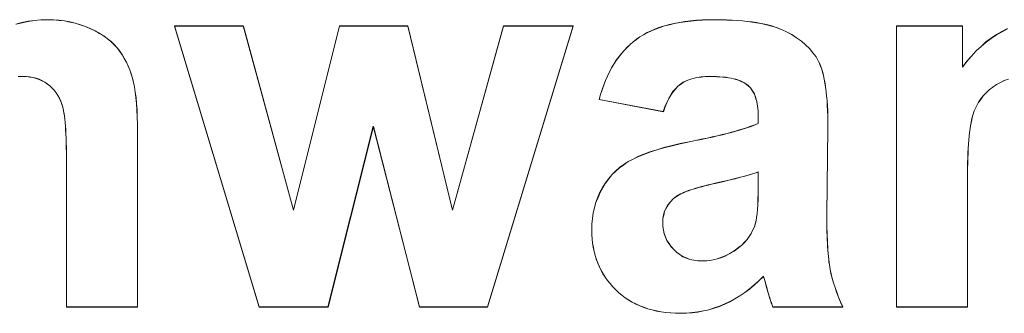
# Model space of a CAD drawing. Extents: x 229 to 926, y 37 to 878.
# Tile 67 of 163: x 326.35 to 332.7, y 814.49 to 816.38. Entities that reach past the tile are written whole.
import ezdxf
from ezdxf.lldxf.tags import DXFTag

# ---------------------------------------------------------------- set-up
doc = ezdxf.new("R2010")
doc.units = 0
doc.layers.get('0').update_dxf_attribs({"linetype": 'fein_strichliert', "lineweight": 13})
doc.layers.add('Beschriftung', color=7, linetype='Continuous', lineweight=25)
doc.layers.add('Beschriftung-A03CPAFWA9', color=7, linetype='Continuous', lineweight=25)
tags = doc.linetypes.add('fein_strichliert', pattern=[4, 1, -2, 1]).pattern_tags.tags
tags[8:9] = [DXFTag(74, 4), DXFTag(75, 0), DXFTag(340, '0'), DXFTag(46, 0.0), DXFTag(50, 0.0), DXFTag(44, 0.0), DXFTag(45, 0.0)]
tags[6:7] = [DXFTag(74, 4), DXFTag(75, 0), DXFTag(340, '0'), DXFTag(46, 0.0), DXFTag(50, 0.0), DXFTag(44, 0.0), DXFTag(45, 0.0)]
tags[4:5] = [DXFTag(74, 4), DXFTag(75, 0), DXFTag(340, '0'), DXFTag(46, 0.0), DXFTag(50, 0.0), DXFTag(44, 0.0), DXFTag(45, 0.0)]

# ---------------------------------------------------------------- blocks, each defined once
blk = doc.blocks.new('Referenz-A03CPAFUA9', base_point=(255.7277, 66.0323))
at = {"layer": 'Beschriftung', "color": 0, "lineweight": -2}
for p, q in [((326.3282, 816.3507), (326.3674, 816.3603)), ((326.3674, 816.3603), (326.4066, 816.3698)), ((326.4066, 816.3698), (326.4476, 816.3745)), ((326.4476, 816.3745), (326.4886, 816.3794)), ((326.4886, 816.3794), (326.5315, 816.3794)), ((326.5315, 816.3794), (326.5693, 816.3794)), ((326.5693, 816.3794), (326.6055, 816.3758)), ((326.6055, 816.3758), (326.6416, 816.3722)), ((326.6416, 816.3722), (326.6761, 816.3651)), ((326.6761, 816.3651), (326.7106, 816.3579)), ((326.7106, 816.3579), (326.7436, 816.3472)), ((326.7436, 816.3472), (326.7764, 816.3365)), ((326.7764, 816.3365), (326.8077, 816.3222)), ((326.8077, 816.3222), (326.839, 816.3079)), ((327.897, 814.5272), (327.3511, 816.3394)), ((327.3511, 816.3394), (327.7946, 816.3394)), ((327.7946, 816.3394), (328.1179, 815.1517)), ((328.1179, 815.1517), (328.4154, 816.3394)), ((328.4154, 816.3394), (328.8558, 816.3394)), ((328.8558, 816.3394), (329.1432, 815.1517)), ((329.1432, 815.1517), (329.4729, 816.3394)), ((329.9226, 816.3394), (329.3689, 814.5272)), ((329.4729, 816.3394), (329.9226, 816.3394)), ((330.4527, 816.3203), (330.4818, 816.3302)), ((330.4818, 816.3302), (330.5109, 816.34)), ((330.5109, 816.34), (330.5426, 816.3478)), ((330.5426, 816.3478), (330.5743, 816.3557)), ((330.5743, 816.3557), (330.6087, 816.3617)), ((330.6087, 816.3617), (330.643, 816.3675)), ((330.643, 816.3675), (330.6799, 816.3714)), ((330.6799, 816.3714), (330.7168, 816.3754)), ((330.7168, 816.3754), (330.7563, 816.3774)), ((330.7563, 816.3774), (330.7958, 816.3794)), ((330.7958, 816.3794), (330.8379, 816.3794)), ((330.8379, 816.3794), (330.8761, 816.3794)), ((330.8761, 816.3794), (330.9119, 816.3782)), ((330.9119, 816.3782), (330.9477, 816.377)), ((330.9477, 816.377), (330.9811, 816.3747)), ((330.9811, 816.3747), (331.0144, 816.3722)), ((331.0144, 816.3722), (331.0453, 816.3687)), ((331.0453, 816.3687), (331.0763, 816.3651)), ((331.0763, 816.3651), (331.1047, 816.3604)), ((331.1047, 816.3604), (331.1332, 816.3556)), ((331.1332, 816.3556), (331.1592, 816.3497)), ((331.1592, 816.3497), (331.1852, 816.3438)), ((331.1852, 816.3438), (331.2088, 816.3366)), ((331.2088, 816.3366), (331.2324, 816.3295)), ((331.2324, 816.3295), (331.2535, 816.3212)), ((332.0079, 814.5272), (332.0079, 816.3394)), ((332.0079, 816.3394), (332.4325, 816.3394)), ((332.4325, 816.3394), (332.4325, 816.0733)), ((326.839, 816.3079), (326.8665, 816.2917)), ((326.8665, 816.2917), (326.8939, 816.2754)), ((326.8939, 816.2754), (326.9176, 816.2572)), ((330.3304, 816.2533), (330.3518, 816.269)), ((330.3518, 816.269), (330.3756, 816.2828)), ((330.3756, 816.2828), (330.3996, 816.2967)), ((330.3996, 816.2967), (330.4262, 816.3085)), ((330.4262, 816.3085), (330.4527, 816.3203)), ((331.2535, 816.3212), (331.2746, 816.3129)), ((331.2746, 816.3129), (331.2933, 816.3035)), ((331.2933, 816.3035), (331.3308, 816.2845)), ((331.3308, 816.2845), (331.3627, 816.263)), ((331.3627, 816.263), (331.3945, 816.2414)), ((332.5846, 816.2359), (332.6183, 816.2598)), ((332.6183, 816.2598), (332.6521, 816.2837)), ((332.6521, 816.2837), (332.6876, 816.3029)), ((332.6876, 816.3029), (332.7231, 816.322)), ((326.9176, 816.2572), (326.9413, 816.239)), ((326.9413, 816.239), (326.9611, 816.2188)), ((326.9611, 816.2188), (326.981, 816.1986)), ((326.981, 816.1986), (326.9971, 816.1764)), ((330.2513, 816.1817), (330.2695, 816.2018)), ((330.2695, 816.2018), (330.2892, 816.2196)), ((330.2892, 816.2196), (330.3091, 816.2375)), ((330.3091, 816.2375), (330.3304, 816.2533)), ((331.3945, 816.2414), (331.4209, 816.2174)), ((331.4209, 816.2174), (331.4471, 816.1933)), ((332.5208, 816.1785), (332.5527, 816.2072)), ((332.5527, 816.2072), (332.5846, 816.2359)), ((326.9971, 816.1764), (327.0131, 816.1542)), ((327.0131, 816.1542), (327.0267, 816.1306)), ((330.1999, 816.1174), (330.2165, 816.1396)), ((330.2165, 816.1396), (330.2331, 816.1618)), ((330.2331, 816.1618), (330.2513, 816.1817)), ((331.4471, 816.1933), (331.4679, 816.1666)), ((331.4679, 816.1666), (331.4887, 816.14)), ((331.4887, 816.14), (331.504, 816.1107)), ((332.4607, 816.1115), (332.4908, 816.145)), ((332.4908, 816.145), (332.5208, 816.1785)), ((327.0267, 816.1306), (327.0403, 816.107)), ((327.0403, 816.107), (327.0515, 816.0817)), ((327.0515, 816.0817), (327.0626, 816.0566)), ((330.1563, 816.0424), (330.1698, 816.0689)), ((330.1698, 816.0689), (330.1848, 816.0932)), ((330.1848, 816.0932), (330.1999, 816.1174)), ((331.504, 816.1107), (331.5116, 816.0961)), ((331.5116, 816.0961), (331.5183, 816.0785)), ((331.5183, 816.0785), (331.5249, 816.0609)), ((332.4325, 816.0733), (332.4607, 816.1115)), ((326.3719, 816.0135), (326.3423, 816.0135)), ((326.3951, 816.0135), (326.3719, 816.0135)), ((326.4164, 816.0105), (326.3951, 816.0135)), ((326.438, 816.0075), (326.4164, 816.0105)), ((326.4578, 816.0015), (326.438, 816.0075)), ((327.0626, 816.0566), (327.0714, 816.0299)), ((327.0714, 816.0299), (327.0801, 816.0033)), ((330.1308, 815.9876), (330.1427, 816.0161)), ((330.1427, 816.0161), (330.1563, 816.0424)), ((330.7195, 816.0072), (330.6957, 816.0009)), ((330.7466, 816.0104), (330.7195, 816.0072)), ((330.7738, 816.0135), (330.7466, 816.0104)), ((330.8043, 816.0135), (330.7738, 816.0135)), ((330.8268, 816.0135), (330.8043, 816.0135)), ((330.8476, 816.0126), (330.8268, 816.0135)), ((330.8684, 816.0116), (330.8476, 816.0126)), ((330.8873, 816.0098), (330.8684, 816.0116)), ((330.9064, 816.008), (330.8873, 816.0098)), ((330.9235, 816.0053), (330.9064, 816.008)), ((330.9406, 816.0025), (330.9235, 816.0053)), ((331.5249, 816.0609), (331.5307, 816.0401)), ((331.5307, 816.0401), (331.5364, 816.0194)), ((331.5364, 816.0194), (331.5412, 815.9956)), ((326.4775, 815.9956), (326.4578, 816.0015)), ((326.4956, 815.9866), (326.4775, 815.9956)), ((326.5137, 815.9776), (326.4956, 815.9866)), ((326.5301, 815.9657), (326.5137, 815.9776)), ((326.5466, 815.9538), (326.5301, 815.9657)), ((326.5607, 815.9394), (326.5466, 815.9538)), ((327.0801, 816.0033), (327.0864, 815.9751)), ((327.0864, 815.9751), (327.0927, 815.947)), ((327.0927, 815.947), (327.0974, 815.9128)), ((330.1087, 815.9283), (330.1189, 815.9589)), ((330.1189, 815.9589), (330.1308, 815.9876)), ((330.5969, 815.9506), (330.5815, 815.9333)), ((330.6139, 815.9632), (330.5969, 815.9506)), ((330.6311, 815.9757), (330.6139, 815.9632)), ((330.6515, 815.9852), (330.6311, 815.9757)), ((330.6719, 815.9946), (330.6515, 815.9852)), ((330.6957, 816.0009), (330.6719, 815.9946)), ((330.956, 815.9989), (330.9406, 816.0025)), ((330.9714, 815.9951), (330.956, 815.9989)), ((330.9848, 815.9906), (330.9714, 815.9951)), ((330.9985, 815.986), (330.9848, 815.9906)), ((331.0102, 815.9805), (330.9985, 815.986)), ((331.0219, 815.9749), (331.0102, 815.9805)), ((331.0498, 815.9548), (331.0219, 815.9749)), ((331.0661, 815.94), (331.0498, 815.9548)), ((331.5412, 815.9956), (331.5459, 815.9719)), ((331.5459, 815.9719), (331.5497, 815.9451)), ((331.5497, 815.9451), (331.5536, 815.9183)), ((332.6291, 815.9452), (332.6055, 815.9281)), ((332.6525, 815.9624), (332.6291, 815.9452)), ((332.6775, 815.9751), (332.6525, 815.9624)), ((332.7026, 815.9879), (332.6775, 815.9751)), ((332.7292, 815.9965), (332.7026, 815.9879)), ((326.5748, 815.9251), (326.5607, 815.9394)), ((326.5867, 815.9083), (326.5748, 815.9251)), ((326.5986, 815.8916), (326.5867, 815.9083)), ((326.6082, 815.8725), (326.5986, 815.8916)), ((327.0974, 815.9128), (327.1021, 815.8786)), ((327.1021, 815.8786), (327.1052, 815.8383)), ((330.0896, 815.8649), (330.0984, 815.8977)), ((330.0984, 815.8977), (330.1087, 815.9283)), ((330.5522, 815.8939), (330.5384, 815.8718)), ((330.566, 815.916), (330.5522, 815.8939)), ((330.5815, 815.9333), (330.566, 815.916)), ((331.0783, 815.9204), (331.0661, 815.94)), ((331.0906, 815.9008), (331.0783, 815.9204)), ((331.0987, 815.8763), (331.0906, 815.9008)), ((331.5536, 815.9183), (331.5564, 815.8884)), ((331.5564, 815.8884), (331.5593, 815.8586)), ((332.5659, 815.8885), (332.5497, 815.8659)), ((332.5857, 815.9083), (332.5659, 815.8885)), ((332.6055, 815.9281), (332.5857, 815.9083)), ((326.6177, 815.8533), (326.6082, 815.8725)), ((326.6251, 815.8318), (326.6177, 815.8533)), ((326.6287, 815.8211), (326.6251, 815.8318)), ((326.632, 815.807), (326.6287, 815.8211)), ((327.1052, 815.8383), (327.1085, 815.7981)), ((330.5034, 815.7868), (330.0896, 815.8649)), ((330.514, 815.8183), (330.5034, 815.7868)), ((330.5262, 815.8451), (330.514, 815.8183)), ((330.5384, 815.8718), (330.5262, 815.8451)), ((331.1068, 815.8517), (331.0987, 815.8763)), ((331.1109, 815.8222), (331.1068, 815.8517)), ((331.115, 815.7927), (331.1109, 815.8222)), ((331.5593, 815.8586), (331.5612, 815.8256)), ((331.5612, 815.8256), (331.5632, 815.7928)), ((332.5212, 815.8179), (332.5088, 815.7925)), ((332.5336, 815.8433), (332.5212, 815.8179)), ((332.5497, 815.8659), (332.5336, 815.8433)), ((326.6351, 815.793), (326.632, 815.807)), ((326.6378, 815.7757), (326.6351, 815.793)), ((326.6406, 815.7585), (326.6378, 815.7757)), ((326.6429, 815.738), (326.6406, 815.7585)), ((327.1085, 815.7981), (327.11, 815.7517)), ((327.11, 815.7517), (327.1116, 815.7053)), ((331.115, 815.7581), (331.115, 815.7927)), ((331.115, 815.7105), (331.115, 815.7581)), ((331.5632, 815.7928), (331.564, 815.7568)), ((331.564, 815.7568), (331.565, 815.7208)), ((332.5, 815.7644), (332.4957, 815.7503)), ((332.5088, 815.7925), (332.5, 815.7644)), ((326.6451, 815.7175), (326.6429, 815.738)), ((326.647, 815.6937), (326.6451, 815.7175)), ((326.6488, 815.6701), (326.647, 815.6937)), ((327.1116, 815.7053), (327.1116, 815.6528)), ((328.6333, 815.6926), (328.3407, 814.5272)), ((328.9305, 814.5272), (328.6333, 815.6926)), ((331.0409, 815.6826), (331.0625, 815.6898)), ((331.0625, 815.6898), (331.081, 815.6968)), ((331.081, 815.6968), (331.0995, 815.7037)), ((331.0995, 815.7037), (331.115, 815.7105)), ((331.565, 815.7208), (331.565, 815.6818)), ((332.4847, 815.6962), (332.4816, 815.6761)), ((332.488, 815.7161), (332.4847, 815.6962)), ((332.4918, 815.7332), (332.488, 815.7161)), ((332.4957, 815.7503), (332.4918, 815.7332)), ((326.6501, 815.643), (326.6488, 815.6701)), ((326.6515, 815.6161), (326.6501, 815.643)), ((327.1116, 815.6528), (327.1116, 814.5272)), ((330.7853, 815.6162), (330.8191, 815.6239)), ((330.8191, 815.6239), (330.8529, 815.6315)), ((330.8529, 815.6315), (330.8838, 815.6389)), ((330.8838, 815.6389), (330.9146, 815.6464)), ((330.9146, 815.6464), (330.9423, 815.6538)), ((330.9423, 815.6538), (330.97, 815.6611)), ((330.97, 815.6611), (330.9947, 815.6684)), ((330.9947, 815.6684), (331.0193, 815.6756)), ((331.0193, 815.6756), (331.0409, 815.6826)), ((331.565, 815.6818), (331.5577, 815.1224)), ((332.476, 815.63), (332.4739, 815.604)), ((332.4788, 815.653), (332.476, 815.63)), ((332.4816, 815.6761), (332.4788, 815.653)), ((326.6525, 815.5858), (326.6515, 815.6161)), ((326.6533, 815.5556), (326.6525, 815.5858)), ((330.5073, 815.5549), (330.5597, 815.5679)), ((330.5597, 815.5679), (330.612, 815.5809)), ((330.612, 815.5809), (330.6713, 815.5928)), ((330.6713, 815.5928), (330.7114, 815.6007)), ((330.7114, 815.6007), (330.7483, 815.6085)), ((330.7483, 815.6085), (330.7853, 815.6162)), ((332.4717, 815.578), (332.4701, 815.549)), ((332.4739, 815.604), (332.4717, 815.578)), ((326.6538, 815.5222), (326.6533, 815.5556)), ((326.6542, 815.4888), (326.6538, 815.5222)), ((330.3081, 815.481), (330.3396, 815.497)), ((330.3396, 815.497), (330.378, 815.512)), ((330.378, 815.512), (330.4165, 815.5269)), ((330.4165, 815.5269), (330.4619, 815.541)), ((330.4619, 815.541), (330.5073, 815.5549)), ((332.4684, 815.5199), (332.4673, 815.488)), ((332.4701, 815.549), (332.4684, 815.5199)), ((326.6542, 815.4521), (326.6542, 815.4888)), ((326.6542, 814.5272), (326.6542, 815.4521)), ((330.2207, 815.426), (330.2486, 815.4455)), ((330.2486, 815.4455), (330.2766, 815.465)), ((330.2766, 815.465), (330.3081, 815.481)), ((332.4662, 815.4559), (332.4658, 815.421)), ((332.4673, 815.488), (332.4662, 815.4559)), ((330.1507, 815.3534), (330.1717, 815.38)), ((330.1717, 815.38), (330.1962, 815.403)), ((330.1962, 815.403), (330.2207, 815.426)), ((331.0365, 815.3735), (331.0017, 815.3643)), ((331.0647, 815.3819), (331.0365, 815.3735)), ((331.0931, 815.3903), (331.0647, 815.3819)), ((331.115, 815.398), (331.0931, 815.3903)), ((331.115, 815.3024), (331.115, 815.398)), ((332.4658, 815.421), (332.4651, 815.386)), ((332.4651, 815.386), (332.4651, 815.348)), ((330.1123, 815.2968), (330.1298, 815.3269)), ((330.1298, 815.3269), (330.1507, 815.3534)), ((330.7702, 815.3087), (330.7506, 815.3034)), ((330.7919, 815.314), (330.7702, 815.3087)), ((330.8136, 815.3193), (330.7919, 815.314)), ((330.8374, 815.3246), (330.8136, 815.3193)), ((330.8849, 815.3353), (330.8374, 815.3246)), ((330.9259, 815.3452), (330.8849, 815.3353)), ((330.9671, 815.3551), (330.9259, 815.3452)), ((331.0017, 815.3643), (330.9671, 815.3551)), ((332.4651, 815.348), (332.4651, 814.5272)), ((330.0818, 815.2346), (330.0948, 815.2667)), ((330.0948, 815.2667), (330.1123, 815.2968)), ((330.615, 815.2564), (330.589, 815.241)), ((330.6264, 815.2615), (330.615, 815.2564)), ((330.6379, 815.2667), (330.6264, 815.2615)), ((330.6513, 815.272), (330.6379, 815.2667)), ((330.6648, 815.2771), (330.6513, 815.272)), ((330.6803, 815.2824), (330.6648, 815.2771)), ((330.6958, 815.2876), (330.6803, 815.2824)), ((330.7134, 815.2928), (330.6958, 815.2876)), ((330.731, 815.298), (330.7134, 815.2928)), ((330.7506, 815.3034), (330.731, 815.298)), ((331.1138, 815.2232), (331.115, 815.2593)), ((331.115, 815.2593), (331.115, 815.3024)), ((330.0599, 815.1681), (330.0686, 815.2024)), ((330.0686, 815.2024), (330.0818, 815.2346)), ((330.5332, 815.1865), (330.5221, 815.1655)), ((330.55, 815.2055), (330.5332, 815.1865)), ((330.5667, 815.2244), (330.55, 815.2055)), ((330.589, 815.241), (330.5667, 815.2244)), ((331.1105, 815.1577), (331.1128, 815.187)), ((331.1128, 815.187), (331.1138, 815.2232)), ((330.0468, 815.0976), (330.0512, 815.1339)), ((330.0512, 815.1339), (330.0599, 815.1681)), ((330.5053, 815.121), (330.4997, 815.0976)), ((330.5109, 815.1443), (330.5053, 815.121)), ((330.5221, 815.1655), (330.5109, 815.1443)), ((331.105, 815.1062), (331.1082, 815.1285)), ((331.1082, 815.1285), (331.1105, 815.1577)), ((331.5577, 815.1224), (331.5577, 815.0925)), ((330.0424, 815.0613), (330.0468, 815.0976)), ((330.0424, 815.0229), (330.0424, 815.0613)), ((330.4997, 815.0976), (330.4997, 815.0719)), ((330.4997, 815.0719), (330.4997, 815.0468)), ((331.0906, 815.0451), (331.0971, 815.0686)), ((331.0971, 815.0686), (331.1015, 815.0839)), ((331.1015, 815.0839), (331.105, 815.1062)), ((331.5577, 815.0925), (331.5581, 815.0646)), ((331.5581, 815.0646), (331.5585, 815.0368)), ((330.0424, 814.994), (330.0424, 815.0229)), ((330.0448, 814.9661), (330.0424, 814.994)), ((330.4997, 815.0468), (330.5042, 815.0233)), ((330.5042, 815.0233), (330.5087, 814.9999)), ((330.5087, 814.9999), (330.5176, 814.9782)), ((331.0569, 814.9819), (331.0705, 815.0018)), ((331.0705, 815.0018), (331.0806, 815.0234)), ((331.0806, 815.0234), (331.0906, 815.0451)), ((331.5585, 815.0368), (331.5591, 815.0108)), ((331.5591, 815.0108), (331.5598, 814.9849)), ((330.0472, 814.9384), (330.0448, 814.9661)), ((330.052, 814.9119), (330.0472, 814.9384)), ((330.5176, 814.9782), (330.5265, 814.9563)), ((330.5265, 814.9563), (330.54, 814.9363)), ((330.54, 814.9363), (330.5533, 814.9162)), ((330.9883, 814.9099), (331.009, 814.926)), ((331.009, 814.926), (331.0262, 814.944)), ((331.0262, 814.944), (331.0433, 814.962)), ((331.0433, 814.962), (331.0569, 814.9819)), ((331.5598, 814.9849), (331.5608, 814.961)), ((331.5608, 814.961), (331.5618, 814.937)), ((331.5618, 814.937), (331.5632, 814.915)), ((330.0568, 814.8854), (330.052, 814.9119)), ((330.064, 814.8602), (330.0568, 814.8854)), ((330.5533, 814.9162), (330.5712, 814.8978)), ((330.5712, 814.8978), (330.5891, 814.8795)), ((330.5891, 814.8795), (330.6094, 814.8658)), ((330.6094, 814.8658), (330.6296, 814.852)), ((330.9029, 814.8565), (330.9316, 814.8724)), ((330.9316, 814.8724), (330.9603, 814.8885)), ((330.9603, 814.8885), (330.9883, 814.9099)), ((331.5632, 814.915), (331.5646, 814.893)), ((331.5646, 814.893), (331.5663, 814.8729)), ((331.5663, 814.8729), (331.5679, 814.8529)), ((330.0712, 814.835), (330.064, 814.8602)), ((330.0808, 814.8109), (330.0712, 814.835)), ((330.0904, 814.7869), (330.0808, 814.8109)), ((330.6296, 814.852), (330.6523, 814.8428)), ((330.6523, 814.8428), (330.675, 814.8336)), ((330.675, 814.8336), (330.7002, 814.829)), ((330.7002, 814.829), (330.7254, 814.8245)), ((330.7254, 814.8245), (330.753, 814.8245)), ((330.753, 814.8245), (330.7839, 814.8245)), ((330.7839, 814.8245), (330.8139, 814.8298)), ((330.8139, 814.8298), (330.8441, 814.8352)), ((330.8441, 814.8352), (330.8735, 814.8458)), ((330.8735, 814.8458), (330.9029, 814.8565)), ((331.5679, 814.8529), (331.5701, 814.8348)), ((331.5701, 814.8348), (331.5721, 814.8167)), ((331.5721, 814.8167), (331.5744, 814.8005)), ((331.5744, 814.8005), (331.5768, 814.7844)), ((330.1023, 814.7642), (330.0904, 814.7869)), ((330.1144, 814.7415), (330.1023, 814.7642)), ((330.1288, 814.7199), (330.1144, 814.7415)), ((331.5768, 814.7844), (331.5796, 814.7702)), ((331.5796, 814.7702), (331.585, 814.7419)), ((331.585, 814.7419), (331.5929, 814.7125)), ((330.1431, 814.6984), (330.1288, 814.7199)), ((330.1598, 814.6783), (330.1431, 814.6984)), ((330.1766, 814.658), (330.1598, 814.6783)), ((331.12, 814.6956), (331.0898, 814.6696)), ((331.1493, 814.7253), (331.12, 814.6956)), ((331.1557, 814.7044), (331.1517, 814.7185)), ((331.1598, 814.6904), (331.1557, 814.7044)), ((331.1655, 814.669), (331.1598, 814.6904)), ((331.5929, 814.7125), (331.6007, 814.6832)), ((331.6007, 814.6832), (331.6109, 814.6528)), ((330.1958, 814.639), (330.1766, 814.658)), ((330.215, 814.62), (330.1958, 814.639)), ((330.2359, 814.6034), (330.215, 814.62)), ((331.0284, 814.6212), (330.9971, 814.5988)), ((331.0596, 814.6435), (331.0284, 814.6212)), ((331.0898, 814.6696), (331.0596, 814.6435)), ((331.172, 814.6455), (331.1655, 814.669)), ((331.178, 814.6249), (331.172, 814.6455)), ((331.184, 814.6043), (331.178, 814.6249)), ((331.6109, 814.6528), (331.6211, 814.6224)), ((331.6211, 814.6224), (331.6337, 814.591)), ((330.2568, 814.5868), (330.2359, 814.6034)), ((330.2795, 814.5726), (330.2568, 814.5868)), ((330.3022, 814.5584), (330.2795, 814.5726)), ((330.3267, 814.5465), (330.3022, 814.5584)), ((330.3511, 814.5347), (330.3267, 814.5465)), ((330.8993, 814.5468), (330.8661, 814.5318)), ((330.9326, 814.5616), (330.8993, 814.5468)), ((330.9649, 814.5802), (330.9326, 814.5616)), ((330.9971, 814.5988), (330.9649, 814.5802)), ((331.1894, 814.5866), (331.184, 814.6043)), ((331.1949, 814.5689), (331.1894, 814.5866)), ((331.1999, 814.554), (331.1949, 814.5689)), ((331.2049, 814.5392), (331.1999, 814.554)), ((331.6337, 814.591), (331.6463, 814.5596)), ((331.6463, 814.5596), (331.6612, 814.5272)), ((327.1116, 814.5272), (326.6542, 814.5272)), ((328.3407, 814.5272), (327.897, 814.5272)), ((329.3689, 814.5272), (328.9305, 814.5272)), ((330.3774, 814.5252), (330.3511, 814.5347)), ((330.4036, 814.5157), (330.3774, 814.5252)), ((330.4316, 814.5085), (330.4036, 814.5157)), ((330.4596, 814.5015), (330.4316, 814.5085)), ((330.4894, 814.4966), (330.4596, 814.5015)), ((330.519, 814.4919), (330.4894, 814.4966)), ((330.5505, 814.4896), (330.519, 814.4919)), ((330.5821, 814.4871), (330.5505, 814.4896)), ((330.6154, 814.4871), (330.5821, 814.4871)), ((330.6531, 814.4871), (330.6154, 814.4871)), ((330.6897, 814.4909), (330.6531, 814.4871)), ((330.7263, 814.4946), (330.6897, 814.4909)), ((330.7618, 814.5021), (330.7263, 814.4946)), ((330.7973, 814.5095), (330.7618, 814.5021)), ((330.8317, 814.5207), (330.7973, 814.5095)), ((330.8661, 814.5318), (330.8317, 814.5207)), ((331.2093, 814.5272), (331.2049, 814.5392)), ((331.6612, 814.5272), (331.2093, 814.5272)), ((332.4651, 814.5272), (332.0079, 814.5272))]:
    blk.add_line(p, q, dxfattribs=at)
blk = doc.blocks.new('Referenz-A03CPAG8A9', base_point=(281.5986, 66.0323))
at = {"layer": 'Beschriftung-A03CPAFWA9', "color": 0, "lineweight": -2}
for p, q in [((326.3288, 816.3497), (326.3681, 816.3593)), ((326.3681, 816.3593), (326.4073, 816.3688)), ((326.4073, 816.3688), (326.4483, 816.3736)), ((326.4483, 816.3736), (326.4893, 816.3784)), ((326.4893, 816.3784), (326.5321, 816.3784)), ((326.5321, 816.3784), (326.57, 816.3784)), ((326.57, 816.3784), (326.6061, 816.3748)), ((326.6061, 816.3748), (326.6422, 816.3712)), ((326.6422, 816.3712), (326.6767, 816.3641)), ((326.6767, 816.3641), (326.7113, 816.357)), ((326.7113, 816.357), (326.7442, 816.3462)), ((326.7442, 816.3462), (326.7771, 816.3355)), ((326.7771, 816.3355), (326.8083, 816.3213)), ((327.8976, 814.5263), (327.3517, 816.3384)), ((327.3517, 816.3384), (327.7952, 816.3384)), ((327.7952, 816.3384), (328.1185, 815.1507)), ((328.1185, 815.1507), (328.416, 816.3384)), ((328.416, 816.3384), (328.8564, 816.3384)), ((328.8564, 816.3384), (329.1438, 815.1507)), ((329.1438, 815.1507), (329.4735, 816.3384)), ((329.9232, 816.3384), (329.3695, 814.5263)), ((329.4735, 816.3384), (329.9232, 816.3384)), ((330.4533, 816.3193), (330.4824, 816.3292)), ((330.4824, 816.3292), (330.5115, 816.339)), ((330.5115, 816.339), (330.5432, 816.3468)), ((330.5432, 816.3468), (330.5749, 816.3548)), ((330.5749, 816.3548), (330.6093, 816.3607)), ((330.6093, 816.3607), (330.6436, 816.3665)), ((330.6436, 816.3665), (330.6805, 816.3704)), ((330.6805, 816.3704), (330.7174, 816.3745)), ((330.7174, 816.3745), (330.7569, 816.3764)), ((330.7569, 816.3764), (330.7964, 816.3784)), ((330.7964, 816.3784), (330.8385, 816.3784)), ((330.8385, 816.3784), (330.8767, 816.3784)), ((330.8767, 816.3784), (330.9125, 816.3772)), ((330.9125, 816.3772), (330.9483, 816.376)), ((330.9483, 816.376), (330.9817, 816.3737)), ((330.9817, 816.3737), (331.015, 816.3712)), ((331.015, 816.3712), (331.0459, 816.3677)), ((331.0459, 816.3677), (331.0769, 816.3642)), ((331.0769, 816.3642), (331.1052, 816.3595)), ((331.1052, 816.3595), (331.1338, 816.3546)), ((331.1338, 816.3546), (331.1598, 816.3487)), ((331.1598, 816.3487), (331.1858, 816.3429)), ((331.1858, 816.3429), (331.2094, 816.3357)), ((331.2094, 816.3357), (331.233, 816.3285)), ((331.233, 816.3285), (331.2541, 816.3203)), ((332.0084, 814.5263), (332.0084, 816.3384)), ((332.0084, 816.3384), (332.4331, 816.3384)), ((332.4331, 816.3384), (332.4331, 816.0723)), ((326.8083, 816.3213), (326.8396, 816.307)), ((326.8396, 816.307), (326.8672, 816.2907)), ((326.8672, 816.2907), (326.8946, 816.2744)), ((326.8946, 816.2744), (326.9182, 816.2562)), ((330.331, 816.2523), (330.3524, 816.268)), ((330.3524, 816.268), (330.3762, 816.2818)), ((330.3762, 816.2818), (330.4002, 816.2957)), ((330.4002, 816.2957), (330.4268, 816.3075)), ((330.4268, 816.3075), (330.4533, 816.3193)), ((331.2541, 816.3203), (331.2752, 816.3119)), ((331.2752, 816.3119), (331.2939, 816.3025)), ((331.2939, 816.3025), (331.3314, 816.2835)), ((331.3314, 816.2835), (331.3633, 816.262)), ((331.3633, 816.262), (331.395, 816.2404)), ((332.5852, 816.2349), (332.6189, 816.2588)), ((332.6189, 816.2588), (332.6527, 816.2827)), ((332.6527, 816.2827), (332.6882, 816.3019)), ((332.6882, 816.3019), (332.7237, 816.321)), ((326.9182, 816.2562), (326.9419, 816.2381)), ((326.9419, 816.2381), (326.9618, 816.2178)), ((326.9618, 816.2178), (326.9817, 816.1977)), ((326.9817, 816.1977), (326.9977, 816.1754)), ((330.2519, 816.1807), (330.2701, 816.2008)), ((330.2701, 816.2008), (330.2898, 816.2187)), ((330.2898, 816.2187), (330.3097, 816.2365)), ((330.3097, 816.2365), (330.331, 816.2523)), ((331.395, 816.2404), (331.4215, 816.2164)), ((331.4215, 816.2164), (331.4477, 816.1923)), ((332.5214, 816.1776), (332.5532, 816.2063)), ((332.5532, 816.2063), (332.5852, 816.2349)), ((326.9977, 816.1754), (327.0137, 816.1532)), ((327.0137, 816.1532), (327.0274, 816.1296)), ((330.2005, 816.1164), (330.2171, 816.1386)), ((330.2171, 816.1386), (330.2337, 816.1608)), ((330.2337, 816.1608), (330.2519, 816.1807)), ((331.4477, 816.1923), (331.4685, 816.1657)), ((331.4685, 816.1657), (331.4893, 816.139)), ((331.4893, 816.139), (331.5046, 816.1098)), ((332.4613, 816.1106), (332.4914, 816.1441)), ((332.4914, 816.1441), (332.5214, 816.1776)), ((327.0274, 816.1296), (327.041, 816.106)), ((327.041, 816.106), (327.0521, 816.0807)), ((327.0521, 816.0807), (327.0633, 816.0556)), ((330.1704, 816.068), (330.1854, 816.0922)), ((330.1854, 816.0922), (330.2005, 816.1164)), ((331.5046, 816.1098), (331.5122, 816.0951)), ((331.5122, 816.0951), (331.5189, 816.0775)), ((331.5189, 816.0775), (331.5255, 816.0599)), ((332.4331, 816.0723), (332.4613, 816.1106)), ((326.3726, 816.0125), (326.3429, 816.0125)), ((326.3957, 816.0125), (326.3726, 816.0125)), ((326.4171, 816.0095), (326.3957, 816.0125)), ((326.4386, 816.0066), (326.4171, 816.0095)), ((326.4584, 816.0005), (326.4386, 816.0066)), ((327.0633, 816.0556), (327.0721, 816.029)), ((327.0721, 816.029), (327.0808, 816.0023)), ((330.1314, 815.9866), (330.1433, 816.0151)), ((330.1433, 816.0151), (330.1569, 816.0415)), ((330.1569, 816.0415), (330.1704, 816.068)), ((330.7201, 816.0063), (330.6963, 815.9999)), ((330.7472, 816.0094), (330.7201, 816.0063)), ((330.7744, 816.0125), (330.7472, 816.0094)), ((330.8049, 816.0125), (330.7744, 816.0125)), ((330.8274, 816.0125), (330.8049, 816.0125)), ((330.8482, 816.0116), (330.8274, 816.0125)), ((330.869, 816.0106), (330.8482, 816.0116)), ((330.8879, 816.0089), (330.869, 816.0106)), ((330.9069, 816.007), (330.8879, 816.0089)), ((330.9241, 816.0043), (330.9069, 816.007)), ((331.5255, 816.0599), (331.5313, 816.0391)), ((331.5313, 816.0391), (331.537, 816.0185)), ((331.537, 816.0185), (331.5418, 815.9947)), ((326.4781, 815.9946), (326.4584, 816.0005)), ((326.4963, 815.9856), (326.4781, 815.9946)), ((326.5144, 815.9766), (326.4963, 815.9856)), ((326.5308, 815.9647), (326.5144, 815.9766)), ((326.5472, 815.9528), (326.5308, 815.9647)), ((326.5614, 815.9384), (326.5472, 815.9528)), ((327.0808, 816.0023), (327.0871, 815.9741)), ((327.0871, 815.9741), (327.0934, 815.9461)), ((327.0934, 815.9461), (327.0981, 815.9118)), ((330.1093, 815.9273), (330.1195, 815.958)), ((330.1195, 815.958), (330.1314, 815.9866)), ((330.5975, 815.9497), (330.5821, 815.9323)), ((330.6145, 815.9622), (330.5975, 815.9497)), ((330.6317, 815.9748), (330.6145, 815.9622)), ((330.6521, 815.9842), (330.6317, 815.9748)), ((330.6725, 815.9937), (330.6521, 815.9842)), ((330.6963, 815.9999), (330.6725, 815.9937)), ((330.9412, 816.0015), (330.9241, 816.0043)), ((330.9566, 815.9979), (330.9412, 816.0015)), ((330.9719, 815.9942), (330.9566, 815.9979)), ((330.9854, 815.9896), (330.9719, 815.9942)), ((330.999, 815.985), (330.9854, 815.9896)), ((331.0108, 815.9795), (330.999, 815.985)), ((331.0225, 815.974), (331.0108, 815.9795)), ((331.0504, 815.9538), (331.0225, 815.974)), ((331.0667, 815.9391), (331.0504, 815.9538)), ((331.5418, 815.9947), (331.5465, 815.971)), ((331.5465, 815.971), (331.5503, 815.9441)), ((331.5503, 815.9441), (331.5542, 815.9173)), ((332.6297, 815.9442), (332.6061, 815.9271)), ((332.6531, 815.9614), (332.6297, 815.9442)), ((332.6781, 815.9741), (332.6531, 815.9614)), ((332.7032, 815.987), (332.6781, 815.9741)), ((326.5755, 815.9241), (326.5614, 815.9384)), ((326.5874, 815.9074), (326.5755, 815.9241)), ((326.5993, 815.8906), (326.5874, 815.9074)), ((326.6088, 815.8715), (326.5993, 815.8906)), ((327.0981, 815.9118), (327.1028, 815.8776)), ((327.1028, 815.8776), (327.1059, 815.8373)), ((330.0902, 815.8639), (330.099, 815.8967)), ((330.099, 815.8967), (330.1093, 815.9273)), ((330.5528, 815.893), (330.539, 815.8709)), ((330.5666, 815.915), (330.5528, 815.893)), ((330.5821, 815.9323), (330.5666, 815.915)), ((331.0789, 815.9195), (331.0667, 815.9391)), ((331.0911, 815.8998), (331.0789, 815.9195)), ((331.0993, 815.8753), (331.0911, 815.8998)), ((331.5542, 815.9173), (331.557, 815.8875)), ((331.557, 815.8875), (331.5599, 815.8576)), ((332.5664, 815.8875), (332.5503, 815.8649)), ((332.5863, 815.9074), (332.5664, 815.8875)), ((332.6061, 815.9271), (332.5863, 815.9074)), ((326.6184, 815.8523), (326.6088, 815.8715)), ((326.6258, 815.8308), (326.6184, 815.8523)), ((326.6294, 815.8201), (326.6258, 815.8308)), ((326.6326, 815.8061), (326.6294, 815.8201)), ((327.1059, 815.8373), (327.1091, 815.7971)), ((330.504, 815.7858), (330.0902, 815.8639)), ((330.5146, 815.8173), (330.504, 815.7858)), ((330.5268, 815.8441), (330.5146, 815.8173)), ((330.539, 815.8709), (330.5268, 815.8441)), ((331.1074, 815.8507), (331.0993, 815.8753)), ((331.1115, 815.8212), (331.1074, 815.8507)), ((331.1156, 815.7917), (331.1115, 815.8212)), ((331.5599, 815.8576), (331.5618, 815.8247)), ((331.5618, 815.8247), (331.5637, 815.7918)), ((332.5217, 815.817), (332.5094, 815.7915)), ((332.5341, 815.8424), (332.5217, 815.817)), ((332.5503, 815.8649), (332.5341, 815.8424)), ((326.6358, 815.792), (326.6326, 815.8061)), ((326.6385, 815.7747), (326.6358, 815.792)), ((326.6412, 815.7575), (326.6385, 815.7747)), ((326.6435, 815.737), (326.6412, 815.7575)), ((327.1091, 815.7971), (327.1107, 815.7507)), ((327.1107, 815.7507), (327.1122, 815.7043)), ((331.1156, 815.7572), (331.1156, 815.7917)), ((331.1156, 815.7096), (331.1156, 815.7572)), ((331.5637, 815.7918), (331.5646, 815.7558)), ((331.5646, 815.7558), (331.5656, 815.7199)), ((332.5006, 815.7634), (332.4962, 815.7494)), ((332.5094, 815.7915), (332.5006, 815.7634)), ((326.6458, 815.7165), (326.6435, 815.737)), ((326.6476, 815.6928), (326.6458, 815.7165)), ((326.6494, 815.6691), (326.6476, 815.6928)), ((327.1122, 815.7043), (327.1122, 815.6518)), ((328.6339, 815.6916), (328.3413, 814.5263)), ((328.9311, 814.5263), (328.6339, 815.6916)), ((331.0415, 815.6817), (331.0631, 815.6888)), ((331.0631, 815.6888), (331.0816, 815.6958)), ((331.0816, 815.6958), (331.1001, 815.7027)), ((331.1001, 815.7027), (331.1156, 815.7096)), ((331.5656, 815.7199), (331.5656, 815.6809)), ((332.4853, 815.6952), (332.4821, 815.6751)), ((332.4886, 815.7152), (332.4853, 815.6952)), ((332.4924, 815.7322), (332.4886, 815.7152)), ((332.4962, 815.7494), (332.4924, 815.7322)), ((326.6508, 815.6421), (326.6494, 815.6691)), ((326.6522, 815.6151), (326.6508, 815.6421)), ((327.1122, 815.6518), (327.1122, 814.5263)), ((330.8197, 815.6229), (330.8535, 815.6305)), ((330.8535, 815.6305), (330.8844, 815.638)), ((330.8844, 815.638), (330.9152, 815.6455)), ((330.9152, 815.6455), (330.9429, 815.6528)), ((330.9429, 815.6528), (330.9706, 815.6602)), ((330.9706, 815.6602), (330.9953, 815.6674)), ((330.9953, 815.6674), (331.0199, 815.6746)), ((331.0199, 815.6746), (331.0415, 815.6817)), ((331.5656, 815.6809), (331.5583, 815.1214)), ((332.4766, 815.629), (332.4744, 815.603)), ((332.4793, 815.652), (332.4766, 815.629)), ((332.4821, 815.6751), (332.4793, 815.652)), ((326.6531, 815.5849), (326.6522, 815.6151)), ((326.654, 815.5547), (326.6531, 815.5849)), ((330.5079, 815.554), (330.5603, 815.5669)), ((330.5603, 815.5669), (330.6126, 815.5799)), ((330.6126, 815.5799), (330.6719, 815.5918)), ((330.6719, 815.5918), (330.712, 815.5997)), ((330.712, 815.5997), (330.7489, 815.6075)), ((330.7489, 815.6075), (330.7859, 815.6153)), ((330.7859, 815.6153), (330.8197, 815.6229)), ((332.4722, 815.577), (332.4707, 815.548)), ((332.4744, 815.603), (332.4722, 815.577)), ((326.6545, 815.5213), (326.654, 815.5547)), ((326.6549, 815.4878), (326.6545, 815.5213)), ((330.3402, 815.4961), (330.3786, 815.5111)), ((330.3786, 815.5111), (330.4171, 815.526)), ((330.4171, 815.526), (330.4625, 815.54)), ((330.4625, 815.54), (330.5079, 815.554)), ((332.469, 815.5189), (332.4679, 815.487)), ((332.4707, 815.548), (332.469, 815.5189)), ((326.6549, 815.4511), (326.6549, 815.4878)), ((326.6549, 814.5263), (326.6549, 815.4511)), ((330.2213, 815.425), (330.2492, 815.4445)), ((330.2492, 815.4445), (330.2772, 815.4641)), ((330.2772, 815.4641), (330.3087, 815.4801)), ((330.3087, 815.4801), (330.3402, 815.4961)), ((332.4668, 815.4549), (332.4663, 815.42)), ((332.4679, 815.487), (332.4668, 815.4549)), ((330.1513, 815.3524), (330.1723, 815.379)), ((330.1723, 815.379), (330.1968, 815.402)), ((330.1968, 815.402), (330.2213, 815.425)), ((331.0371, 815.3725), (331.0023, 815.3634)), ((331.0653, 815.3809), (331.0371, 815.3725)), ((331.0937, 815.3894), (331.0653, 815.3809)), ((331.1156, 815.397), (331.0937, 815.3894)), ((331.1156, 815.3015), (331.1156, 815.397)), ((332.4663, 815.42), (332.4657, 815.385)), ((332.4657, 815.385), (332.4657, 815.347)), ((330.1129, 815.2958), (330.1304, 815.3259)), ((330.1304, 815.3259), (330.1513, 815.3524)), ((330.7708, 815.3077), (330.7512, 815.3025)), ((330.7925, 815.313), (330.7708, 815.3077)), ((330.8142, 815.3183), (330.7925, 815.313)), ((330.838, 815.3236), (330.8142, 815.3183)), ((330.8855, 815.3343), (330.838, 815.3236)), ((330.9265, 815.3443), (330.8855, 815.3343)), ((330.9677, 815.3542), (330.9265, 815.3443)), ((331.0023, 815.3634), (330.9677, 815.3542)), ((332.4657, 815.347), (332.4657, 814.5263)), ((330.0824, 815.2336), (330.0954, 815.2658)), ((330.0954, 815.2658), (330.1129, 815.2958)), ((330.6156, 815.2555), (330.5896, 815.24)), ((330.627, 815.2606), (330.6156, 815.2555)), ((330.6385, 815.2658), (330.627, 815.2606)), ((330.6519, 815.271), (330.6385, 815.2658)), ((330.6654, 815.2761), (330.6519, 815.271)), ((330.6809, 815.2814), (330.6654, 815.2761)), ((330.6964, 815.2866), (330.6809, 815.2814)), ((330.714, 815.2918), (330.6964, 815.2866)), ((330.7316, 815.2971), (330.714, 815.2918)), ((330.7512, 815.3025), (330.7316, 815.2971)), ((331.1144, 815.2223), (331.1156, 815.2584)), ((331.1156, 815.2584), (331.1156, 815.3015)), ((330.0605, 815.1671), (330.0692, 815.2014)), ((330.0692, 815.2014), (330.0824, 815.2336)), ((330.5338, 815.1856), (330.5227, 815.1645)), ((330.5506, 815.2045), (330.5338, 815.1856)), ((330.5673, 815.2234), (330.5506, 815.2045)), ((330.5896, 815.24), (330.5673, 815.2234)), ((331.1111, 815.1568), (331.1134, 815.186)), ((331.1134, 815.186), (331.1144, 815.2223)), ((330.0475, 815.0966), (330.0518, 815.133)), ((330.0518, 815.133), (330.0605, 815.1671)), ((330.5059, 815.12), (330.5003, 815.0966)), ((330.5115, 815.1433), (330.5059, 815.12)), ((330.5227, 815.1645), (330.5115, 815.1433)), ((331.1056, 815.1053), (331.1088, 815.1275)), ((331.1088, 815.1275), (331.1111, 815.1568)), ((331.5583, 815.1214), (331.5583, 815.0916)), ((330.043, 815.0603), (330.0475, 815.0966)), ((330.043, 815.0219), (330.043, 815.0603)), ((330.5003, 815.0966), (330.5003, 815.0709)), ((330.5003, 815.0709), (330.5003, 815.0459)), ((331.0912, 815.0442), (331.0977, 815.0676)), ((331.0977, 815.0676), (331.1021, 815.083)), ((331.1021, 815.083), (331.1056, 815.1053)), ((331.5583, 815.0916), (331.5587, 815.0637)), ((331.5587, 815.0637), (331.559, 815.0358)), ((330.043, 814.993), (330.043, 815.0219)), ((330.0454, 814.9652), (330.043, 814.993)), ((330.5003, 815.0459), (330.5048, 815.0224)), ((330.5048, 815.0224), (330.5093, 814.9989)), ((330.5093, 814.9989), (330.5182, 814.9772)), ((331.0575, 814.981), (331.0711, 815.0008)), ((331.0711, 815.0008), (331.0812, 815.0225)), ((331.0812, 815.0225), (331.0912, 815.0442)), ((331.559, 815.0358), (331.5597, 815.0099)), ((331.5597, 815.0099), (331.5604, 814.9839)), ((330.0478, 814.9375), (330.0454, 814.9652)), ((330.0526, 814.9109), (330.0478, 814.9375)), ((330.5182, 814.9772), (330.5271, 814.9553)), ((330.5271, 814.9553), (330.5406, 814.9353)), ((330.5406, 814.9353), (330.5539, 814.9152)), ((330.9889, 814.9089), (331.0096, 814.9251)), ((331.0096, 814.9251), (331.0268, 814.9431)), ((331.0268, 814.9431), (331.0439, 814.9611)), ((331.0439, 814.9611), (331.0575, 814.981)), ((331.5604, 814.9839), (331.5614, 814.96)), ((331.5614, 814.96), (331.5624, 814.9361)), ((331.5624, 814.9361), (331.5638, 814.914)), ((330.0574, 814.8845), (330.0526, 814.9109)), ((330.0646, 814.8592), (330.0574, 814.8845)), ((330.5539, 814.9152), (330.5718, 814.8969)), ((330.5718, 814.8969), (330.5897, 814.8786)), ((330.5897, 814.8786), (330.6099, 814.8648)), ((330.6099, 814.8648), (330.6302, 814.851)), ((330.9035, 814.8555), (330.9322, 814.8715)), ((330.9322, 814.8715), (330.9609, 814.8875)), ((330.9609, 814.8875), (330.9889, 814.9089)), ((331.5638, 814.914), (331.5651, 814.892)), ((331.5651, 814.892), (331.5669, 814.8719)), ((331.5669, 814.8719), (331.5685, 814.852)), ((330.0718, 814.834), (330.0646, 814.8592)), ((330.0814, 814.81), (330.0718, 814.834)), ((330.091, 814.786), (330.0814, 814.81)), ((330.6302, 814.851), (330.6529, 814.8418)), ((330.6529, 814.8418), (330.6756, 814.8327)), ((330.6756, 814.8327), (330.7008, 814.828)), ((330.7008, 814.828), (330.726, 814.8235)), ((330.726, 814.8235), (330.7536, 814.8235)), ((330.7536, 814.8235), (330.7844, 814.8235)), ((330.7844, 814.8235), (330.8145, 814.8289)), ((330.8145, 814.8289), (330.8447, 814.8342)), ((330.8447, 814.8342), (330.874, 814.8449)), ((330.874, 814.8449), (330.9035, 814.8555)), ((331.5685, 814.852), (331.5706, 814.8338)), ((331.5706, 814.8338), (331.5727, 814.8157)), ((331.5727, 814.8157), (331.575, 814.7995)), ((331.575, 814.7995), (331.5774, 814.7835)), ((330.1029, 814.7632), (330.091, 814.786)), ((330.115, 814.7405), (330.1029, 814.7632)), ((330.1294, 814.719), (330.115, 814.7405)), ((331.5774, 814.7835), (331.5802, 814.7693)), ((331.5802, 814.7693), (331.5856, 814.7409)), ((331.5856, 814.7409), (331.5935, 814.7115)), ((330.1437, 814.6975), (330.1294, 814.719)), ((330.1604, 814.6773), (330.1437, 814.6975)), ((330.1772, 814.6571), (330.1604, 814.6773)), ((331.1206, 814.6947), (331.0904, 814.6686)), ((331.1499, 814.7244), (331.1206, 814.6947)), ((331.1563, 814.7035), (331.1523, 814.7176)), ((331.1604, 814.6894), (331.1563, 814.7035)), ((331.1661, 814.668), (331.1604, 814.6894)), ((331.5935, 814.7115), (331.6013, 814.6822)), ((331.6013, 814.6822), (331.6115, 814.6518)), ((330.1964, 814.6381), (330.1772, 814.6571)), ((330.2156, 814.619), (330.1964, 814.6381)), ((330.2365, 814.6024), (330.2156, 814.619)), ((331.029, 814.6202), (330.9977, 814.5979)), ((331.0602, 814.6425), (331.029, 814.6202)), ((331.0904, 814.6686), (331.0602, 814.6425)), ((331.1726, 814.6446), (331.1661, 814.668)), ((331.1786, 814.6239), (331.1726, 814.6446)), ((331.1846, 814.6034), (331.1786, 814.6239)), ((331.6115, 814.6518), (331.6217, 814.6215)), ((331.6217, 814.6215), (331.6342, 814.5901)), ((330.2574, 814.5858), (330.2365, 814.6024)), ((330.2801, 814.5716), (330.2574, 814.5858)), ((330.3028, 814.5575), (330.2801, 814.5716)), ((330.3273, 814.5456), (330.3028, 814.5575)), ((330.3517, 814.5337), (330.3273, 814.5456)), ((330.8999, 814.5458), (330.8667, 814.5309)), ((330.9332, 814.5606), (330.8999, 814.5458)), ((330.9655, 814.5793), (330.9332, 814.5606)), ((330.9977, 814.5979), (330.9655, 814.5793)), ((331.19, 814.5856), (331.1846, 814.6034)), ((331.1955, 814.5679), (331.19, 814.5856)), ((331.2005, 814.5531), (331.1955, 814.5679)), ((331.2055, 814.5382), (331.2005, 814.5531)), ((331.6342, 814.5901), (331.6469, 814.5587)), ((331.6469, 814.5587), (331.6618, 814.5263)), ((327.1122, 814.5263), (326.6549, 814.5263)), ((328.3413, 814.5263), (327.8976, 814.5263)), ((329.3695, 814.5263), (328.9311, 814.5263)), ((330.378, 814.5242), (330.3517, 814.5337)), ((330.4042, 814.5147), (330.378, 814.5242)), ((330.4322, 814.5076), (330.4042, 814.5147)), ((330.4602, 814.5005), (330.4322, 814.5076)), ((330.49, 814.4957), (330.4602, 814.5005)), ((330.5196, 814.491), (330.49, 814.4957)), ((330.5511, 814.4886), (330.5196, 814.491)), ((330.5827, 814.4862), (330.5511, 814.4886)), ((330.616, 814.4862), (330.5827, 814.4862)), ((330.6537, 814.4862), (330.616, 814.4862)), ((330.6903, 814.49), (330.6537, 814.4862)), ((330.7269, 814.4937), (330.6903, 814.49)), ((330.7624, 814.5011), (330.7269, 814.4937)), ((330.7979, 814.5086), (330.7624, 814.5011)), ((330.8323, 814.5197), (330.7979, 814.5086)), ((330.8667, 814.5309), (330.8323, 814.5197)), ((331.2099, 814.5263), (331.2055, 814.5382)), ((331.6618, 814.5263), (331.2099, 814.5263)), ((332.4657, 814.5263), (332.0084, 814.5263))]:
    blk.add_line(p, q, dxfattribs=at)

msp = doc.modelspace()

# ---------------------------------------------------------------- block references
at = {"color": 251, "lineweight": 13, "ltscale": 0.13, "true_color": 0x606060}
for name, p in [('Referenz-A03CPAFUA9', (255.7277, 66.0323)), ('Referenz-A03CPAG8A9', (281.5986, 66.0323))]:
    msp.add_blockref(name, p, dxfattribs=at)

doc.saveas('drawing.dxf')
